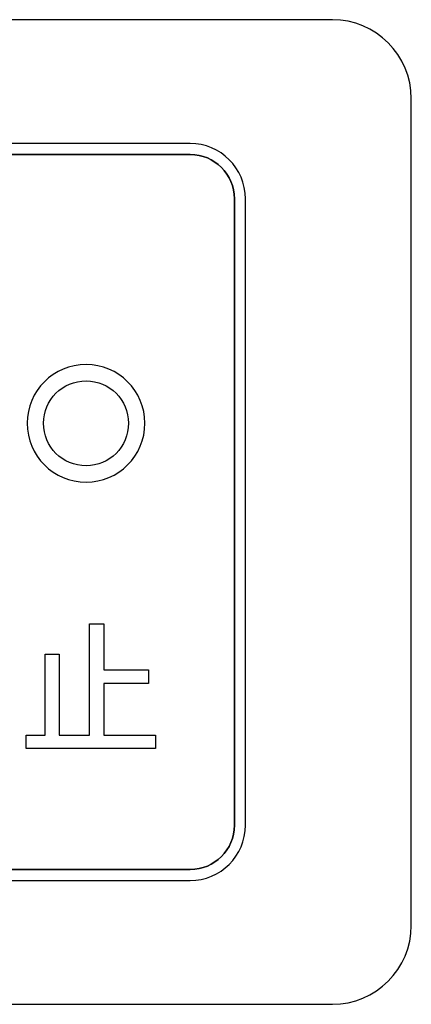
# Model space of a CAD drawing. Header units: millimetres. Extents: x 7146 to 9164, y -1568 to -663.
# Tile 77 of 187: x 7384 to 7392, y -1225 to -1207. Entities that reach past the tile are written whole.
import ezdxf

# ---------------------------------------------------------------- set-up
doc = ezdxf.new("R2010")
doc.units = ezdxf.units.MM
doc.header["$LTSCALE"] = 3

msp = doc.modelspace()

# ---------------------------------------------------------------- linework, layer by layer
at = {"linetype": 'Continuous', "lineweight": 30}
for points, knots in [([(7372.887, -1206.57), (7372.887, -1206.57), (7390.187, -1206.57), (7390.187, -1206.57), (7390.187, -1206.57), (7391.012, -1206.57), (7391.687, -1207.245), (7391.687, -1208.07), (7391.687, -1208.07), (7391.687, -1208.07), (7391.687, -1223.77), (7391.687, -1223.77), (7391.687, -1223.77), (7391.687, -1224.595), (7391.012, -1225.27), (7390.187, -1225.27), (7390.187, -1225.27), (7390.187, -1225.27), (7372.887, -1225.27), (7372.887, -1225.27), (7372.887, -1225.27), (7372.062, -1225.27), (7371.387, -1224.595), (7371.387, -1223.77), (7371.387, -1223.77), (7371.387, -1223.77), (7371.387, -1208.07), (7371.387, -1208.07), (7371.387, -1208.07), (7371.387, -1207.245), (7372.062, -1206.57), (7372.887, -1206.57)], [0, 0, 0, 0, 0.111111, 0.111111, 0.111111, 0.111111, 0.222222, 0.222222, 0.222222, 0.222222, 0.333333, 0.333333, 0.333333, 0.333333, 0.444444, 0.444444, 0.444444, 0.444444, 0.555556, 0.555556, 0.555556, 0.555556, 0.666667, 0.666667, 0.666667, 0.666667, 0.777778, 0.777778, 0.777778, 0.777778, 1, 1, 1, 1]), ([(7372.887, -1206.57), (7372.887, -1206.57), (7390.187, -1206.57), (7390.187, -1206.57), (7390.187, -1206.57), (7391.012, -1206.57), (7391.687, -1207.245), (7391.687, -1208.07), (7391.687, -1208.07), (7391.687, -1208.07), (7391.687, -1223.77), (7391.687, -1223.77), (7391.687, -1223.77), (7391.687, -1224.595), (7391.012, -1225.27), (7390.187, -1225.27), (7390.187, -1225.27), (7390.187, -1225.27), (7372.887, -1225.27), (7372.887, -1225.27), (7372.887, -1225.27), (7372.062, -1225.27), (7371.387, -1224.595), (7371.387, -1223.77), (7371.387, -1223.77), (7371.387, -1223.77), (7371.387, -1208.07), (7371.387, -1208.07), (7371.387, -1208.07), (7371.387, -1207.245), (7372.062, -1206.57), (7372.887, -1206.57)], [0, 0, 0, 0, 0.111111, 0.111111, 0.111111, 0.111111, 0.222222, 0.222222, 0.222222, 0.222222, 0.333333, 0.333333, 0.333333, 0.333333, 0.444444, 0.444444, 0.444444, 0.444444, 0.555556, 0.555556, 0.555556, 0.555556, 0.666667, 0.666667, 0.666667, 0.666667, 0.777778, 0.777778, 0.777778, 0.777778, 1, 1, 1, 1]), ([(7372.887, -1206.57), (7372.887, -1206.57), (7390.187, -1206.57), (7390.187, -1206.57), (7390.187, -1206.57), (7391.012, -1206.57), (7391.687, -1207.245), (7391.687, -1208.07), (7391.687, -1208.07), (7391.687, -1208.07), (7391.687, -1223.77), (7391.687, -1223.77), (7391.687, -1223.77), (7391.687, -1224.595), (7391.012, -1225.27), (7390.187, -1225.27), (7390.187, -1225.27), (7390.187, -1225.27), (7372.887, -1225.27), (7372.887, -1225.27), (7372.887, -1225.27), (7372.062, -1225.27), (7371.387, -1224.595), (7371.387, -1223.77), (7371.387, -1223.77), (7371.387, -1223.77), (7371.387, -1208.07), (7371.387, -1208.07), (7371.387, -1208.07), (7371.387, -1207.245), (7372.062, -1206.57), (7372.887, -1206.57)], [0, 0, 0, 0, 0.111111, 0.111111, 0.111111, 0.111111, 0.222222, 0.222222, 0.222222, 0.222222, 0.333333, 0.333333, 0.333333, 0.333333, 0.444444, 0.444444, 0.444444, 0.444444, 0.555556, 0.555556, 0.555556, 0.555556, 0.666667, 0.666667, 0.666667, 0.666667, 0.777778, 0.777778, 0.777778, 0.777778, 1, 1, 1, 1]), ([(7372.887, -1206.57), (7372.887, -1206.57), (7390.187, -1206.57), (7390.187, -1206.57), (7390.187, -1206.57), (7391.012, -1206.57), (7391.687, -1207.245), (7391.687, -1208.07), (7391.687, -1208.07), (7391.687, -1208.07), (7391.687, -1223.77), (7391.687, -1223.77), (7391.687, -1223.77), (7391.687, -1224.595), (7391.012, -1225.27), (7390.187, -1225.27), (7390.187, -1225.27), (7390.187, -1225.27), (7372.887, -1225.27), (7372.887, -1225.27), (7372.887, -1225.27), (7372.062, -1225.27), (7371.387, -1224.595), (7371.387, -1223.77), (7371.387, -1223.77), (7371.387, -1223.77), (7371.387, -1208.07), (7371.387, -1208.07), (7371.387, -1208.07), (7371.387, -1207.245), (7372.062, -1206.57), (7372.887, -1206.57)], [0, 0, 0, 0, 0.111111, 0.111111, 0.111111, 0.111111, 0.222222, 0.222222, 0.222222, 0.222222, 0.333333, 0.333333, 0.333333, 0.333333, 0.444444, 0.444444, 0.444444, 0.444444, 0.555556, 0.555556, 0.555556, 0.555556, 0.666667, 0.666667, 0.666667, 0.666667, 0.777778, 0.777778, 0.777778, 0.777778, 1, 1, 1, 1]), ([(7375.587, -1208.92), (7375.587, -1208.92), (7387.487, -1208.92), (7387.487, -1208.92), (7387.487, -1208.92), (7388.064, -1208.92), (7388.537, -1209.392), (7388.537, -1209.97), (7388.537, -1209.97), (7388.537, -1209.97), (7388.537, -1221.87), (7388.537, -1221.87), (7388.537, -1221.87), (7388.537, -1222.447), (7388.064, -1222.92), (7387.487, -1222.92), (7387.487, -1222.92), (7387.487, -1222.92), (7375.587, -1222.92), (7375.587, -1222.92), (7375.587, -1222.92), (7375.009, -1222.92), (7374.537, -1222.447), (7374.537, -1221.87), (7374.537, -1221.87), (7374.537, -1221.87), (7374.537, -1209.97), (7374.537, -1209.97), (7374.537, -1209.97), (7374.537, -1209.392), (7375.009, -1208.92), (7375.587, -1208.92)], [0, 0, 0, 0, 0.111111, 0.111111, 0.111111, 0.111111, 0.222222, 0.222222, 0.222222, 0.222222, 0.333333, 0.333333, 0.333333, 0.333333, 0.444444, 0.444444, 0.444444, 0.444444, 0.555556, 0.555556, 0.555556, 0.555556, 0.666667, 0.666667, 0.666667, 0.666667, 0.777778, 0.777778, 0.777778, 0.777778, 1, 1, 1, 1]), ([(7375.587, -1208.92), (7375.587, -1208.92), (7387.487, -1208.92), (7387.487, -1208.92), (7387.487, -1208.92), (7388.064, -1208.92), (7388.537, -1209.392), (7388.537, -1209.97), (7388.537, -1209.97), (7388.537, -1209.97), (7388.537, -1221.87), (7388.537, -1221.87), (7388.537, -1221.87), (7388.537, -1222.447), (7388.064, -1222.92), (7387.487, -1222.92), (7387.487, -1222.92), (7387.487, -1222.92), (7375.587, -1222.92), (7375.587, -1222.92), (7375.587, -1222.92), (7375.009, -1222.92), (7374.537, -1222.447), (7374.537, -1221.87), (7374.537, -1221.87), (7374.537, -1221.87), (7374.537, -1209.97), (7374.537, -1209.97), (7374.537, -1209.97), (7374.537, -1209.392), (7375.009, -1208.92), (7375.587, -1208.92)], [0, 0, 0, 0, 0.111111, 0.111111, 0.111111, 0.111111, 0.222222, 0.222222, 0.222222, 0.222222, 0.333333, 0.333333, 0.333333, 0.333333, 0.444444, 0.444444, 0.444444, 0.444444, 0.555556, 0.555556, 0.555556, 0.555556, 0.666667, 0.666667, 0.666667, 0.666667, 0.777778, 0.777778, 0.777778, 0.777778, 1, 1, 1, 1]), ([(7375.587, -1208.92), (7375.587, -1208.92), (7387.487, -1208.92), (7387.487, -1208.92), (7387.487, -1208.92), (7388.064, -1208.92), (7388.537, -1209.392), (7388.537, -1209.97), (7388.537, -1209.97), (7388.537, -1209.97), (7388.537, -1221.87), (7388.537, -1221.87), (7388.537, -1221.87), (7388.537, -1222.447), (7388.064, -1222.92), (7387.487, -1222.92), (7387.487, -1222.92), (7387.487, -1222.92), (7375.587, -1222.92), (7375.587, -1222.92), (7375.587, -1222.92), (7375.009, -1222.92), (7374.537, -1222.447), (7374.537, -1221.87), (7374.537, -1221.87), (7374.537, -1221.87), (7374.537, -1209.97), (7374.537, -1209.97), (7374.537, -1209.97), (7374.537, -1209.392), (7375.009, -1208.92), (7375.587, -1208.92)], [0, 0, 0, 0, 0.111111, 0.111111, 0.111111, 0.111111, 0.222222, 0.222222, 0.222222, 0.222222, 0.333333, 0.333333, 0.333333, 0.333333, 0.444444, 0.444444, 0.444444, 0.444444, 0.555556, 0.555556, 0.555556, 0.555556, 0.666667, 0.666667, 0.666667, 0.666667, 0.777778, 0.777778, 0.777778, 0.777778, 1, 1, 1, 1]), ([(7375.587, -1208.92), (7375.587, -1208.92), (7387.487, -1208.92), (7387.487, -1208.92), (7387.487, -1208.92), (7388.064, -1208.92), (7388.537, -1209.392), (7388.537, -1209.97), (7388.537, -1209.97), (7388.537, -1209.97), (7388.537, -1221.87), (7388.537, -1221.87), (7388.537, -1221.87), (7388.537, -1222.447), (7388.064, -1222.92), (7387.487, -1222.92), (7387.487, -1222.92), (7387.487, -1222.92), (7375.587, -1222.92), (7375.587, -1222.92), (7375.587, -1222.92), (7375.009, -1222.92), (7374.537, -1222.447), (7374.537, -1221.87), (7374.537, -1221.87), (7374.537, -1221.87), (7374.537, -1209.97), (7374.537, -1209.97), (7374.537, -1209.97), (7374.537, -1209.392), (7375.009, -1208.92), (7375.587, -1208.92)], [0, 0, 0, 0, 0.111111, 0.111111, 0.111111, 0.111111, 0.222222, 0.222222, 0.222222, 0.222222, 0.333333, 0.333333, 0.333333, 0.333333, 0.444444, 0.444444, 0.444444, 0.444444, 0.555556, 0.555556, 0.555556, 0.555556, 0.666667, 0.666667, 0.666667, 0.666667, 0.777778, 0.777778, 0.777778, 0.777778, 1, 1, 1, 1]), ([(7379.418, -1209.13), (7379.418, -1209.13), (7379.43, -1209.13), (7379.43, -1209.13), (7379.43, -1209.13), (7379.43, -1209.13), (7387.487, -1209.13), (7387.487, -1209.13), (7387.487, -1209.13), (7387.949, -1209.13), (7388.327, -1209.508), (7388.327, -1209.97), (7388.327, -1209.97), (7388.327, -1209.97), (7388.327, -1221.87), (7388.327, -1221.87), (7388.327, -1221.87), (7388.327, -1222.332), (7387.949, -1222.71), (7387.487, -1222.71), (7387.487, -1222.71), (7387.487, -1222.71), (7375.587, -1222.71), (7375.587, -1222.71), (7375.587, -1222.71), (7375.125, -1222.71), (7374.747, -1222.332), (7374.747, -1221.87), (7374.747, -1221.87), (7374.747, -1221.87), (7374.747, -1213.89), (7374.747, -1213.89), (7374.747, -1213.89), (7374.747, -1213.89), (7374.747, -1213.8), (7374.747, -1213.8), (7374.747, -1213.8), (7374.747, -1213.8), (7379.418, -1209.13), (7379.418, -1209.13)], [0, 0, 0, 0, 0.090909, 0.090909, 0.090909, 0.090909, 0.181818, 0.181818, 0.181818, 0.181818, 0.272727, 0.272727, 0.272727, 0.272727, 0.363636, 0.363636, 0.363636, 0.363636, 0.454545, 0.454545, 0.454545, 0.454545, 0.545455, 0.545455, 0.545455, 0.545455, 0.636364, 0.636364, 0.636364, 0.636364, 0.727273, 0.727273, 0.727273, 0.727273, 0.818182, 0.818182, 0.818182, 0.818182, 1, 1, 1, 1]), ([(7388.327, -1221.87), (7388.327, -1221.87), (7388.327, -1209.97), (7388.327, -1209.97), (7388.327, -1209.97), (7388.327, -1209.508), (7387.949, -1209.13), (7387.487, -1209.13), (7387.487, -1209.13), (7387.487, -1209.13), (7379.43, -1209.13), (7379.43, -1209.13), (7379.43, -1209.13), (7379.43, -1209.13), (7379.418, -1209.13), (7379.418, -1209.13), (7379.418, -1209.13), (7379.418, -1209.13), (7374.747, -1213.8), (7374.747, -1213.8), (7374.747, -1213.8), (7374.747, -1213.8), (7374.747, -1213.89), (7374.747, -1213.89), (7374.747, -1213.89), (7374.747, -1213.89), (7374.747, -1221.87), (7374.747, -1221.87), (7374.747, -1221.87), (7374.747, -1222.332), (7375.125, -1222.71), (7375.587, -1222.71), (7375.587, -1222.71), (7375.587, -1222.71), (7387.487, -1222.71), (7387.487, -1222.71), (7387.487, -1222.71), (7387.949, -1222.71), (7388.327, -1222.332), (7388.327, -1221.87)], [0, 0, 0, 0, 0.090909, 0.090909, 0.090909, 0.090909, 0.181818, 0.181818, 0.181818, 0.181818, 0.272727, 0.272727, 0.272727, 0.272727, 0.363636, 0.363636, 0.363636, 0.363636, 0.454545, 0.454545, 0.454545, 0.454545, 0.545455, 0.545455, 0.545455, 0.545455, 0.636364, 0.636364, 0.636364, 0.636364, 0.727273, 0.727273, 0.727273, 0.727273, 0.818182, 0.818182, 0.818182, 0.818182, 1, 1, 1, 1]), ([(7379.418, -1209.13), (7379.418, -1209.13), (7379.43, -1209.13), (7379.43, -1209.13), (7379.43, -1209.13), (7379.43, -1209.13), (7387.487, -1209.13), (7387.487, -1209.13), (7387.487, -1209.13), (7387.949, -1209.13), (7388.327, -1209.508), (7388.327, -1209.97), (7388.327, -1209.97), (7388.327, -1209.97), (7388.327, -1221.87), (7388.327, -1221.87), (7388.327, -1221.87), (7388.327, -1222.332), (7387.949, -1222.71), (7387.487, -1222.71), (7387.487, -1222.71), (7387.487, -1222.71), (7375.587, -1222.71), (7375.587, -1222.71), (7375.587, -1222.71), (7375.125, -1222.71), (7374.747, -1222.332), (7374.747, -1221.87), (7374.747, -1221.87), (7374.747, -1221.87), (7374.747, -1213.89), (7374.747, -1213.89), (7374.747, -1213.89), (7374.747, -1213.89), (7374.747, -1213.8), (7374.747, -1213.8), (7374.747, -1213.8), (7374.747, -1213.8), (7379.418, -1209.13), (7379.418, -1209.13)], [0, 0, 0, 0, 0.090909, 0.090909, 0.090909, 0.090909, 0.181818, 0.181818, 0.181818, 0.181818, 0.272727, 0.272727, 0.272727, 0.272727, 0.363636, 0.363636, 0.363636, 0.363636, 0.454545, 0.454545, 0.454545, 0.454545, 0.545455, 0.545455, 0.545455, 0.545455, 0.636364, 0.636364, 0.636364, 0.636364, 0.727273, 0.727273, 0.727273, 0.727273, 0.818182, 0.818182, 0.818182, 0.818182, 1, 1, 1, 1]), ([(7388.327, -1221.87), (7388.327, -1221.87), (7388.327, -1209.97), (7388.327, -1209.97), (7388.327, -1209.97), (7388.327, -1209.508), (7387.949, -1209.13), (7387.487, -1209.13), (7387.487, -1209.13), (7387.487, -1209.13), (7379.43, -1209.13), (7379.43, -1209.13), (7379.43, -1209.13), (7379.43, -1209.13), (7379.418, -1209.13), (7379.418, -1209.13), (7379.418, -1209.13), (7379.418, -1209.13), (7374.747, -1213.8), (7374.747, -1213.8), (7374.747, -1213.8), (7374.747, -1213.8), (7374.747, -1213.89), (7374.747, -1213.89), (7374.747, -1213.89), (7374.747, -1213.89), (7374.747, -1221.87), (7374.747, -1221.87), (7374.747, -1221.87), (7374.747, -1222.332), (7375.125, -1222.71), (7375.587, -1222.71), (7375.587, -1222.71), (7375.587, -1222.71), (7387.487, -1222.71), (7387.487, -1222.71), (7387.487, -1222.71), (7387.949, -1222.71), (7388.327, -1222.332), (7388.327, -1221.87)], [0, 0, 0, 0, 0.090909, 0.090909, 0.090909, 0.090909, 0.181818, 0.181818, 0.181818, 0.181818, 0.272727, 0.272727, 0.272727, 0.272727, 0.363636, 0.363636, 0.363636, 0.363636, 0.454545, 0.454545, 0.454545, 0.454545, 0.545455, 0.545455, 0.545455, 0.545455, 0.636364, 0.636364, 0.636364, 0.636364, 0.727273, 0.727273, 0.727273, 0.727273, 0.818182, 0.818182, 0.818182, 0.818182, 1, 1, 1, 1]), ([(7379.418, -1209.13), (7379.418, -1209.13), (7379.43, -1209.13), (7379.43, -1209.13), (7379.43, -1209.13), (7379.43, -1209.13), (7387.487, -1209.13), (7387.487, -1209.13), (7387.487, -1209.13), (7387.949, -1209.13), (7388.327, -1209.508), (7388.327, -1209.97), (7388.327, -1209.97), (7388.327, -1209.97), (7388.327, -1221.87), (7388.327, -1221.87), (7388.327, -1221.87), (7388.327, -1222.332), (7387.949, -1222.71), (7387.487, -1222.71), (7387.487, -1222.71), (7387.487, -1222.71), (7375.587, -1222.71), (7375.587, -1222.71), (7375.587, -1222.71), (7375.125, -1222.71), (7374.747, -1222.332), (7374.747, -1221.87), (7374.747, -1221.87), (7374.747, -1221.87), (7374.747, -1213.89), (7374.747, -1213.89), (7374.747, -1213.89), (7374.747, -1213.89), (7374.747, -1213.8), (7374.747, -1213.8), (7374.747, -1213.8), (7374.747, -1213.8), (7379.418, -1209.13), (7379.418, -1209.13)], [0, 0, 0, 0, 0.090909, 0.090909, 0.090909, 0.090909, 0.181818, 0.181818, 0.181818, 0.181818, 0.272727, 0.272727, 0.272727, 0.272727, 0.363636, 0.363636, 0.363636, 0.363636, 0.454545, 0.454545, 0.454545, 0.454545, 0.545455, 0.545455, 0.545455, 0.545455, 0.636364, 0.636364, 0.636364, 0.636364, 0.727273, 0.727273, 0.727273, 0.727273, 0.818182, 0.818182, 0.818182, 0.818182, 1, 1, 1, 1]), ([(7388.327, -1221.87), (7388.327, -1221.87), (7388.327, -1209.97), (7388.327, -1209.97), (7388.327, -1209.97), (7388.327, -1209.508), (7387.949, -1209.13), (7387.487, -1209.13), (7387.487, -1209.13), (7387.487, -1209.13), (7379.43, -1209.13), (7379.43, -1209.13), (7379.43, -1209.13), (7379.43, -1209.13), (7379.418, -1209.13), (7379.418, -1209.13), (7379.418, -1209.13), (7379.418, -1209.13), (7374.747, -1213.8), (7374.747, -1213.8), (7374.747, -1213.8), (7374.747, -1213.8), (7374.747, -1213.89), (7374.747, -1213.89), (7374.747, -1213.89), (7374.747, -1213.89), (7374.747, -1221.87), (7374.747, -1221.87), (7374.747, -1221.87), (7374.747, -1222.332), (7375.125, -1222.71), (7375.587, -1222.71), (7375.587, -1222.71), (7375.587, -1222.71), (7387.487, -1222.71), (7387.487, -1222.71), (7387.487, -1222.71), (7387.949, -1222.71), (7388.327, -1222.332), (7388.327, -1221.87)], [0, 0, 0, 0, 0.090909, 0.090909, 0.090909, 0.090909, 0.181818, 0.181818, 0.181818, 0.181818, 0.272727, 0.272727, 0.272727, 0.272727, 0.363636, 0.363636, 0.363636, 0.363636, 0.454545, 0.454545, 0.454545, 0.454545, 0.545455, 0.545455, 0.545455, 0.545455, 0.636364, 0.636364, 0.636364, 0.636364, 0.727273, 0.727273, 0.727273, 0.727273, 0.818182, 0.818182, 0.818182, 0.818182, 1, 1, 1, 1]), ([(7379.418, -1209.13), (7379.418, -1209.13), (7379.43, -1209.13), (7379.43, -1209.13), (7379.43, -1209.13), (7379.43, -1209.13), (7387.487, -1209.13), (7387.487, -1209.13), (7387.487, -1209.13), (7387.949, -1209.13), (7388.327, -1209.508), (7388.327, -1209.97), (7388.327, -1209.97), (7388.327, -1209.97), (7388.327, -1221.87), (7388.327, -1221.87), (7388.327, -1221.87), (7388.327, -1222.332), (7387.949, -1222.71), (7387.487, -1222.71), (7387.487, -1222.71), (7387.487, -1222.71), (7375.587, -1222.71), (7375.587, -1222.71), (7375.587, -1222.71), (7375.125, -1222.71), (7374.747, -1222.332), (7374.747, -1221.87), (7374.747, -1221.87), (7374.747, -1221.87), (7374.747, -1213.89), (7374.747, -1213.89), (7374.747, -1213.89), (7374.747, -1213.89), (7374.747, -1213.8), (7374.747, -1213.8), (7374.747, -1213.8), (7374.747, -1213.8), (7379.418, -1209.13), (7379.418, -1209.13)], [0, 0, 0, 0, 0.090909, 0.090909, 0.090909, 0.090909, 0.181818, 0.181818, 0.181818, 0.181818, 0.272727, 0.272727, 0.272727, 0.272727, 0.363636, 0.363636, 0.363636, 0.363636, 0.454545, 0.454545, 0.454545, 0.454545, 0.545455, 0.545455, 0.545455, 0.545455, 0.636364, 0.636364, 0.636364, 0.636364, 0.727273, 0.727273, 0.727273, 0.727273, 0.818182, 0.818182, 0.818182, 0.818182, 1, 1, 1, 1]), ([(7388.327, -1221.87), (7388.327, -1221.87), (7388.327, -1209.97), (7388.327, -1209.97), (7388.327, -1209.97), (7388.327, -1209.508), (7387.949, -1209.13), (7387.487, -1209.13), (7387.487, -1209.13), (7387.487, -1209.13), (7379.43, -1209.13), (7379.43, -1209.13), (7379.43, -1209.13), (7379.43, -1209.13), (7379.418, -1209.13), (7379.418, -1209.13), (7379.418, -1209.13), (7379.418, -1209.13), (7374.747, -1213.8), (7374.747, -1213.8), (7374.747, -1213.8), (7374.747, -1213.8), (7374.747, -1213.89), (7374.747, -1213.89), (7374.747, -1213.89), (7374.747, -1213.89), (7374.747, -1221.87), (7374.747, -1221.87), (7374.747, -1221.87), (7374.747, -1222.332), (7375.125, -1222.71), (7375.587, -1222.71), (7375.587, -1222.71), (7375.587, -1222.71), (7387.487, -1222.71), (7387.487, -1222.71), (7387.487, -1222.71), (7387.949, -1222.71), (7388.327, -1222.332), (7388.327, -1221.87)], [0, 0, 0, 0, 0.090909, 0.090909, 0.090909, 0.090909, 0.181818, 0.181818, 0.181818, 0.181818, 0.272727, 0.272727, 0.272727, 0.272727, 0.363636, 0.363636, 0.363636, 0.363636, 0.454545, 0.454545, 0.454545, 0.454545, 0.545455, 0.545455, 0.545455, 0.545455, 0.636364, 0.636364, 0.636364, 0.636364, 0.727273, 0.727273, 0.727273, 0.727273, 0.818182, 0.818182, 0.818182, 0.818182, 1, 1, 1, 1]), ([(7386.299, -1215.025), (7386.299, -1215.025), (7386.299, -1215.025), (7386.299, -1215.025), (7386.299, -1215.025), (7386.299, -1215.025), (7386.299, -1215.026), (7386.299, -1215.026), (7386.299, -1215.026), (7386.096, -1215.228), (7385.817, -1215.353), (7385.509, -1215.353), (7385.509, -1215.353), (7385.201, -1215.353), (7384.922, -1215.228), (7384.719, -1215.026), (7384.719, -1215.026), (7384.719, -1215.026), (7384.719, -1215.025), (7384.719, -1215.025), (7384.719, -1215.025), (7384.719, -1215.025), (7384.719, -1215.025), (7384.719, -1215.025), (7384.719, -1215.025), (7384.517, -1214.822), (7384.391, -1214.543), (7384.391, -1214.235), (7384.391, -1214.235), (7384.391, -1213.928), (7384.517, -1213.648), (7384.719, -1213.446), (7384.719, -1213.446), (7384.719, -1213.446), (7384.719, -1213.446), (7384.719, -1213.446), (7384.719, -1213.446), (7384.719, -1213.446), (7384.719, -1213.445), (7384.719, -1213.445), (7384.719, -1213.445), (7384.922, -1213.243), (7385.201, -1213.118), (7385.509, -1213.118), (7385.509, -1213.118), (7385.817, -1213.118), (7386.096, -1213.243), (7386.299, -1213.445), (7386.299, -1213.445), (7386.299, -1213.445), (7386.299, -1213.446), (7386.299, -1213.446), (7386.299, -1213.446), (7386.299, -1213.446), (7386.299, -1213.446), (7386.299, -1213.446), (7386.299, -1213.446), (7386.502, -1213.648), (7386.627, -1213.928), (7386.627, -1214.235), (7386.627, -1214.235), (7386.627, -1214.543), (7386.501, -1214.823), (7386.299, -1215.025)], [0, 0, 0, 0, 0.058824, 0.058824, 0.058824, 0.058824, 0.117647, 0.117647, 0.117647, 0.117647, 0.176471, 0.176471, 0.176471, 0.176471, 0.235294, 0.235294, 0.235294, 0.235294, 0.294118, 0.294118, 0.294118, 0.294118, 0.352941, 0.352941, 0.352941, 0.352941, 0.411765, 0.411765, 0.411765, 0.411765, 0.470588, 0.470588, 0.470588, 0.470588, 0.529412, 0.529412, 0.529412, 0.529412, 0.588235, 0.588235, 0.588235, 0.588235, 0.647059, 0.647059, 0.647059, 0.647059, 0.705882, 0.705882, 0.705882, 0.705882, 0.764706, 0.764706, 0.764706, 0.764706, 0.823529, 0.823529, 0.823529, 0.823529, 0.882353, 0.882353, 0.882353, 0.882353, 1, 1, 1, 1]), ([(7386.299, -1215.025), (7386.299, -1215.025), (7386.299, -1215.025), (7386.299, -1215.025), (7386.299, -1215.025), (7386.299, -1215.025), (7386.299, -1215.026), (7386.299, -1215.026), (7386.299, -1215.026), (7386.096, -1215.228), (7385.817, -1215.353), (7385.509, -1215.353), (7385.509, -1215.353), (7385.201, -1215.353), (7384.922, -1215.228), (7384.719, -1215.026), (7384.719, -1215.026), (7384.719, -1215.026), (7384.719, -1215.025), (7384.719, -1215.025), (7384.719, -1215.025), (7384.719, -1215.025), (7384.719, -1215.025), (7384.719, -1215.025), (7384.719, -1215.025), (7384.517, -1214.822), (7384.391, -1214.543), (7384.391, -1214.235), (7384.391, -1214.235), (7384.391, -1213.928), (7384.517, -1213.648), (7384.719, -1213.446), (7384.719, -1213.446), (7384.719, -1213.446), (7384.719, -1213.446), (7384.719, -1213.446), (7384.719, -1213.446), (7384.719, -1213.446), (7384.719, -1213.445), (7384.719, -1213.445), (7384.719, -1213.445), (7384.922, -1213.243), (7385.201, -1213.118), (7385.509, -1213.118), (7385.509, -1213.118), (7385.817, -1213.118), (7386.096, -1213.243), (7386.299, -1213.445), (7386.299, -1213.445), (7386.299, -1213.445), (7386.299, -1213.446), (7386.299, -1213.446), (7386.299, -1213.446), (7386.299, -1213.446), (7386.299, -1213.446), (7386.299, -1213.446), (7386.299, -1213.446), (7386.502, -1213.648), (7386.627, -1213.928), (7386.627, -1214.235), (7386.627, -1214.235), (7386.627, -1214.543), (7386.501, -1214.823), (7386.299, -1215.025)], [0, 0, 0, 0, 0.058824, 0.058824, 0.058824, 0.058824, 0.117647, 0.117647, 0.117647, 0.117647, 0.176471, 0.176471, 0.176471, 0.176471, 0.235294, 0.235294, 0.235294, 0.235294, 0.294118, 0.294118, 0.294118, 0.294118, 0.352941, 0.352941, 0.352941, 0.352941, 0.411765, 0.411765, 0.411765, 0.411765, 0.470588, 0.470588, 0.470588, 0.470588, 0.529412, 0.529412, 0.529412, 0.529412, 0.588235, 0.588235, 0.588235, 0.588235, 0.647059, 0.647059, 0.647059, 0.647059, 0.705882, 0.705882, 0.705882, 0.705882, 0.764706, 0.764706, 0.764706, 0.764706, 0.823529, 0.823529, 0.823529, 0.823529, 0.882353, 0.882353, 0.882353, 0.882353, 1, 1, 1, 1]), ([(7385.509, -1215.043), (7385.732, -1215.043), (7385.934, -1214.952), (7386.08, -1214.807), (7386.08, -1214.807), (7386.08, -1214.807), (7386.08, -1214.806), (7386.08, -1214.806), (7386.08, -1214.806), (7386.226, -1214.661), (7386.316, -1214.459), (7386.316, -1214.235), (7386.316, -1214.235), (7386.316, -1214.012), (7386.226, -1213.81), (7386.08, -1213.665), (7386.08, -1213.665), (7386.08, -1213.665), (7386.08, -1213.664), (7386.08, -1213.664), (7386.08, -1213.664), (7385.934, -1213.518), (7385.732, -1213.428), (7385.509, -1213.428), (7385.509, -1213.428), (7385.286, -1213.428), (7385.084, -1213.518), (7384.938, -1213.664), (7384.938, -1213.664), (7384.938, -1213.664), (7384.938, -1213.665), (7384.938, -1213.665), (7384.938, -1213.665), (7384.792, -1213.81), (7384.702, -1214.012), (7384.702, -1214.235), (7384.702, -1214.235), (7384.702, -1214.459), (7384.792, -1214.661), (7384.938, -1214.806), (7384.938, -1214.806), (7384.938, -1214.806), (7384.938, -1214.807), (7384.938, -1214.807), (7384.938, -1214.807), (7385.084, -1214.952), (7385.286, -1215.043), (7385.509, -1215.043)], [0, 0, 0, 0, 0.076923, 0.076923, 0.076923, 0.076923, 0.153846, 0.153846, 0.153846, 0.153846, 0.230769, 0.230769, 0.230769, 0.230769, 0.307692, 0.307692, 0.307692, 0.307692, 0.384615, 0.384615, 0.384615, 0.384615, 0.461538, 0.461538, 0.461538, 0.461538, 0.538462, 0.538462, 0.538462, 0.538462, 0.615385, 0.615385, 0.615385, 0.615385, 0.692308, 0.692308, 0.692308, 0.692308, 0.769231, 0.769231, 0.769231, 0.769231, 0.846154, 0.846154, 0.846154, 0.846154, 1, 1, 1, 1]), ([(7385.509, -1215.043), (7385.732, -1215.043), (7385.934, -1214.952), (7386.08, -1214.807), (7386.08, -1214.807), (7386.08, -1214.807), (7386.08, -1214.806), (7386.08, -1214.806), (7386.08, -1214.806), (7386.226, -1214.661), (7386.316, -1214.459), (7386.316, -1214.235), (7386.316, -1214.235), (7386.316, -1214.012), (7386.226, -1213.81), (7386.08, -1213.665), (7386.08, -1213.665), (7386.08, -1213.665), (7386.08, -1213.664), (7386.08, -1213.664), (7386.08, -1213.664), (7385.934, -1213.518), (7385.732, -1213.428), (7385.509, -1213.428), (7385.509, -1213.428), (7385.286, -1213.428), (7385.084, -1213.518), (7384.938, -1213.664), (7384.938, -1213.664), (7384.938, -1213.664), (7384.938, -1213.665), (7384.938, -1213.665), (7384.938, -1213.665), (7384.792, -1213.81), (7384.702, -1214.012), (7384.702, -1214.235), (7384.702, -1214.235), (7384.702, -1214.459), (7384.792, -1214.661), (7384.938, -1214.806), (7384.938, -1214.806), (7384.938, -1214.806), (7384.938, -1214.807), (7384.938, -1214.807), (7384.938, -1214.807), (7385.084, -1214.952), (7385.286, -1215.043), (7385.509, -1215.043)], [0, 0, 0, 0, 0.076923, 0.076923, 0.076923, 0.076923, 0.153846, 0.153846, 0.153846, 0.153846, 0.230769, 0.230769, 0.230769, 0.230769, 0.307692, 0.307692, 0.307692, 0.307692, 0.384615, 0.384615, 0.384615, 0.384615, 0.461538, 0.461538, 0.461538, 0.461538, 0.538462, 0.538462, 0.538462, 0.538462, 0.615385, 0.615385, 0.615385, 0.615385, 0.692308, 0.692308, 0.692308, 0.692308, 0.769231, 0.769231, 0.769231, 0.769231, 0.846154, 0.846154, 0.846154, 0.846154, 1, 1, 1, 1]), ([(7385.844, -1220.16), (7385.844, -1220.16), (7385.844, -1219.174), (7385.844, -1219.174), (7385.844, -1219.174), (7385.844, -1219.174), (7386.698, -1219.174), (7386.698, -1219.174), (7386.698, -1219.174), (7386.698, -1219.174), (7386.698, -1218.92), (7386.698, -1218.92), (7386.698, -1218.92), (7386.698, -1218.92), (7385.844, -1218.92), (7385.844, -1218.92), (7385.844, -1218.92), (7385.844, -1218.92), (7385.844, -1218.044), (7385.844, -1218.044), (7385.844, -1218.044), (7385.844, -1218.044), (7385.572, -1218.044), (7385.572, -1218.044), (7385.572, -1218.044), (7385.572, -1218.044), (7385.572, -1220.16), (7385.572, -1220.16), (7385.572, -1220.16), (7385.572, -1220.16), (7384.998, -1220.16), (7384.998, -1220.16), (7384.998, -1220.16), (7384.998, -1220.16), (7384.998, -1218.619), (7384.998, -1218.619), (7384.998, -1218.619), (7384.998, -1218.619), (7384.735, -1218.619), (7384.735, -1218.619), (7384.735, -1218.619), (7384.735, -1218.619), (7384.735, -1220.16), (7384.735, -1220.16), (7384.735, -1220.16), (7384.735, -1220.16), (7384.371, -1220.16), (7384.371, -1220.16), (7384.371, -1220.16), (7384.371, -1220.16), (7384.371, -1220.414), (7384.371, -1220.414), (7384.371, -1220.414), (7384.371, -1220.414), (7386.829, -1220.414), (7386.829, -1220.414), (7386.829, -1220.414), (7386.829, -1220.414), (7386.829, -1220.16), (7386.829, -1220.16), (7386.829, -1220.16), (7386.829, -1220.16), (7385.844, -1220.16), (7385.844, -1220.16)], [0, 0, 0, 0, 0.058824, 0.058824, 0.058824, 0.058824, 0.117647, 0.117647, 0.117647, 0.117647, 0.176471, 0.176471, 0.176471, 0.176471, 0.235294, 0.235294, 0.235294, 0.235294, 0.294118, 0.294118, 0.294118, 0.294118, 0.352941, 0.352941, 0.352941, 0.352941, 0.411765, 0.411765, 0.411765, 0.411765, 0.470588, 0.470588, 0.470588, 0.470588, 0.529412, 0.529412, 0.529412, 0.529412, 0.588235, 0.588235, 0.588235, 0.588235, 0.647059, 0.647059, 0.647059, 0.647059, 0.705882, 0.705882, 0.705882, 0.705882, 0.764706, 0.764706, 0.764706, 0.764706, 0.823529, 0.823529, 0.823529, 0.823529, 0.882353, 0.882353, 0.882353, 0.882353, 1, 1, 1, 1]), ([(7385.844, -1220.16), (7385.844, -1220.16), (7385.844, -1219.174), (7385.844, -1219.174), (7385.844, -1219.174), (7385.844, -1219.174), (7386.698, -1219.174), (7386.698, -1219.174), (7386.698, -1219.174), (7386.698, -1219.174), (7386.698, -1218.92), (7386.698, -1218.92), (7386.698, -1218.92), (7386.698, -1218.92), (7385.844, -1218.92), (7385.844, -1218.92), (7385.844, -1218.92), (7385.844, -1218.92), (7385.844, -1218.044), (7385.844, -1218.044), (7385.844, -1218.044), (7385.844, -1218.044), (7385.572, -1218.044), (7385.572, -1218.044), (7385.572, -1218.044), (7385.572, -1218.044), (7385.572, -1220.16), (7385.572, -1220.16), (7385.572, -1220.16), (7385.572, -1220.16), (7384.998, -1220.16), (7384.998, -1220.16), (7384.998, -1220.16), (7384.998, -1220.16), (7384.998, -1218.619), (7384.998, -1218.619), (7384.998, -1218.619), (7384.998, -1218.619), (7384.735, -1218.619), (7384.735, -1218.619), (7384.735, -1218.619), (7384.735, -1218.619), (7384.735, -1220.16), (7384.735, -1220.16), (7384.735, -1220.16), (7384.735, -1220.16), (7384.371, -1220.16), (7384.371, -1220.16), (7384.371, -1220.16), (7384.371, -1220.16), (7384.371, -1220.414), (7384.371, -1220.414), (7384.371, -1220.414), (7384.371, -1220.414), (7386.829, -1220.414), (7386.829, -1220.414), (7386.829, -1220.414), (7386.829, -1220.414), (7386.829, -1220.16), (7386.829, -1220.16), (7386.829, -1220.16), (7386.829, -1220.16), (7385.844, -1220.16), (7385.844, -1220.16)], [0, 0, 0, 0, 0.058824, 0.058824, 0.058824, 0.058824, 0.117647, 0.117647, 0.117647, 0.117647, 0.176471, 0.176471, 0.176471, 0.176471, 0.235294, 0.235294, 0.235294, 0.235294, 0.294118, 0.294118, 0.294118, 0.294118, 0.352941, 0.352941, 0.352941, 0.352941, 0.411765, 0.411765, 0.411765, 0.411765, 0.470588, 0.470588, 0.470588, 0.470588, 0.529412, 0.529412, 0.529412, 0.529412, 0.588235, 0.588235, 0.588235, 0.588235, 0.647059, 0.647059, 0.647059, 0.647059, 0.705882, 0.705882, 0.705882, 0.705882, 0.764706, 0.764706, 0.764706, 0.764706, 0.823529, 0.823529, 0.823529, 0.823529, 0.882353, 0.882353, 0.882353, 0.882353, 1, 1, 1, 1])]:
    msp.add_open_spline(points, degree=3, knots=knots, dxfattribs=at)

doc.saveas('drawing.dxf')
